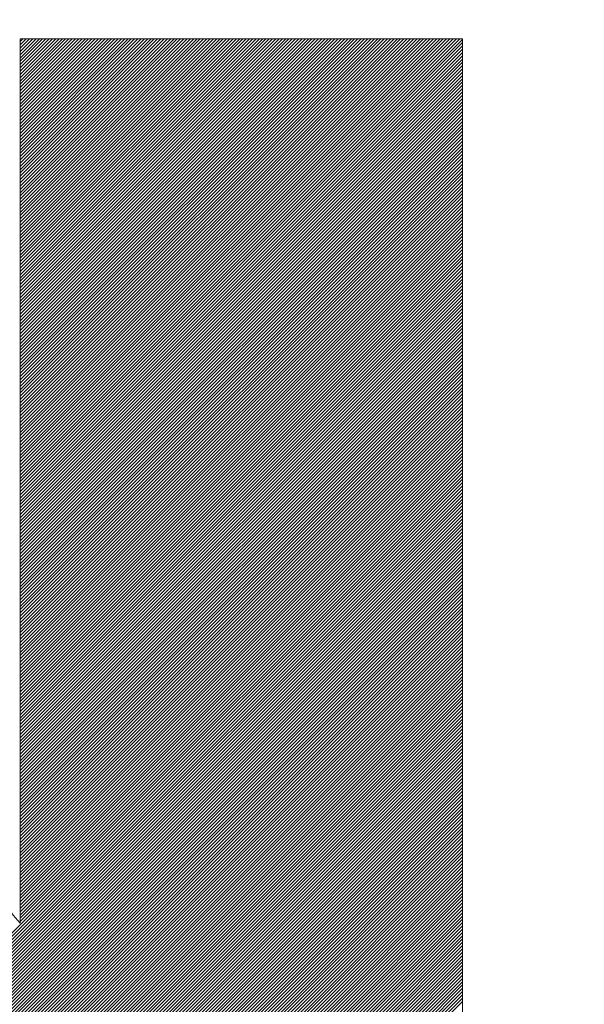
# Model space of a CAD drawing. Header units: millimetres. Extents: x 0 to 1300, y 0 to 891.
# Tile 62 of 124: x 181.84 to 183.37, y 606.15 to 608.82. Entities that reach past the tile are written whole.
import ezdxf

# ---------------------------------------------------------------- set-up
doc = ezdxf.new("R2010")
doc.units = ezdxf.units.MM
doc.header["$LTSCALE"] = 0.54643
doc.layers.add('NoLayerName_001', color=7, linetype='Continuous')

# ---------------------------------------------------------------- blocks, each defined once
blk = doc.blocks.new('JZB_0013')
at = {"layer": 'NoLayerName_001', "color": 7, "linetype": 'Continuous', "lineweight": 25}
for p, q in [((19.0325, 4.8403), (17.8397, 3.6476)), ((19.0236, 4.8403), (17.8397, 3.6565)), ((19.0147, 4.8403), (17.8397, 3.6654)), ((19.0058, 4.8403), (17.8397, 3.6743)), ((18.9968, 4.8403), (17.8397, 3.6832)), ((18.9879, 4.8403), (17.8397, 3.6921)), ((18.979, 4.8403), (17.8397, 3.701)), ((18.9701, 4.8403), (17.8397, 3.71)), ((18.9612, 4.8403), (17.8397, 3.7189)), ((18.9523, 4.8403), (17.8397, 3.7278)), ((18.9434, 4.8403), (17.8397, 3.7367)), ((18.9345, 4.8403), (17.8397, 3.7456)), ((18.9256, 4.8403), (17.8397, 3.7545)), ((18.9167, 4.8403), (17.8397, 3.7634)), ((18.9078, 4.8403), (17.8397, 3.7723)), ((18.8988, 4.8403), (17.8397, 3.7812)), ((18.8899, 4.8403), (17.8397, 3.7901)), ((18.881, 4.8403), (17.8397, 3.799)), ((18.8721, 4.8403), (17.8397, 3.8079)), ((18.8632, 4.8403), (17.8397, 3.8169)), ((18.8543, 4.8403), (17.8397, 3.8258)), ((18.8454, 4.8403), (17.8397, 3.8347)), ((18.8365, 4.8403), (17.8397, 3.8436)), ((18.8276, 4.8403), (17.8397, 3.8525)), ((18.8187, 4.8403), (17.8397, 3.8614)), ((18.8098, 4.8403), (17.8397, 3.8703)), ((18.8009, 4.8403), (17.8397, 3.8792)), ((18.7919, 4.8403), (17.8397, 3.8881)), ((18.783, 4.8403), (17.8397, 3.897)), ((18.7741, 4.8403), (17.8397, 3.9059)), ((18.7652, 4.8403), (17.8397, 3.9148)), ((18.7563, 4.8403), (17.8397, 3.9238)), ((18.7474, 4.8403), (17.8397, 3.9327)), ((18.7385, 4.8403), (17.8397, 3.9416)), ((18.7296, 4.8403), (17.8397, 3.9505)), ((18.7207, 4.8403), (17.8397, 3.9594)), ((18.7118, 4.8403), (17.8397, 3.9683)), ((18.7029, 4.8403), (17.8397, 3.9772)), ((18.694, 4.8403), (17.8397, 3.9861)), ((18.685, 4.8403), (17.8397, 3.995)), ((18.6761, 4.8403), (17.8397, 4.0039)), ((18.6672, 4.8403), (17.8397, 4.0128)), ((18.6583, 4.8403), (17.8397, 4.0217)), ((18.6494, 4.8403), (17.8397, 4.0307)), ((18.6405, 4.8403), (17.8397, 4.0396)), ((18.6316, 4.8403), (17.8397, 4.0485)), ((18.6227, 4.8403), (17.8397, 4.0574)), ((18.6138, 4.8403), (17.8397, 4.0663)), ((18.6049, 4.8403), (17.8397, 4.0752)), ((18.596, 4.8403), (17.8397, 4.0841)), ((18.5871, 4.8403), (17.8397, 4.093)), ((18.5781, 4.8403), (17.8397, 4.1019)), ((18.5692, 4.8403), (17.8397, 4.1108)), ((18.5603, 4.8403), (17.8397, 4.1197)), ((18.5514, 4.8403), (17.8397, 4.1286)), ((18.5425, 4.8403), (17.8397, 4.1376)), ((18.5336, 4.8403), (17.8397, 4.1465)), ((18.5247, 4.8403), (17.8397, 4.1554)), ((18.5158, 4.8403), (17.8397, 4.1643)), ((18.5069, 4.8403), (17.8397, 4.1732)), ((18.498, 4.8403), (17.8397, 4.1821)), ((18.4891, 4.8403), (17.8397, 4.191)), ((18.4802, 4.8403), (17.8397, 4.1999)), ((18.4712, 4.8403), (17.8397, 4.2088)), ((18.4623, 4.8403), (17.8397, 4.2177)), ((18.4534, 4.8403), (17.8397, 4.2266)), ((18.4445, 4.8403), (17.8397, 4.2355)), ((18.4356, 4.8403), (17.8397, 4.2445)), ((18.4267, 4.8403), (17.8397, 4.2534)), ((18.4178, 4.8403), (17.8397, 4.2623)), ((18.4089, 4.8403), (17.8397, 4.2712)), ((18.4, 4.8403), (17.8397, 4.2801)), ((18.3911, 4.8403), (17.8397, 4.289)), ((18.3822, 4.8403), (17.8397, 4.2979)), ((18.3733, 4.8403), (17.8397, 4.3068)), ((18.3643, 4.8403), (17.8397, 4.3157)), ((18.3554, 4.8403), (17.8397, 4.3246)), ((18.3465, 4.8403), (17.8397, 4.3335)), ((18.3376, 4.8403), (17.8397, 4.3424)), ((18.3287, 4.8403), (17.8397, 4.3514)), ((18.3198, 4.8403), (17.8397, 4.3603)), ((18.3109, 4.8403), (17.8397, 4.3692)), ((18.302, 4.8403), (17.8397, 4.3781)), ((18.2931, 4.8403), (17.8397, 4.387)), ((18.2842, 4.8403), (17.8397, 4.3959)), ((18.2753, 4.8403), (17.8397, 4.4048)), ((18.2664, 4.8403), (17.8397, 4.4137)), ((18.2574, 4.8403), (17.8397, 4.4226)), ((18.2485, 4.8403), (17.8397, 4.4315)), ((18.2396, 4.8403), (17.8397, 4.4404)), ((18.2307, 4.8403), (17.8397, 4.4494)), ((18.2218, 4.8403), (17.8397, 4.4583)), ((18.2129, 4.8403), (17.8397, 4.4672)), ((18.204, 4.8403), (17.8397, 4.4761)), ((18.1951, 4.8403), (17.8397, 4.485)), ((18.1862, 4.8403), (17.8397, 4.4939)), ((18.1773, 4.8403), (17.8397, 4.5028)), ((18.1684, 4.8403), (17.8397, 4.5117)), ((18.1595, 4.8403), (17.8397, 4.5206)), ((18.1505, 4.8403), (17.8397, 4.5295)), ((18.1416, 4.8403), (17.8397, 4.5384)), ((18.1327, 4.8403), (17.8397, 4.5473)), ((18.1238, 4.8403), (17.8397, 4.5563)), ((18.1149, 4.8403), (17.8397, 4.5652)), ((18.106, 4.8403), (17.8397, 4.5741)), ((18.0971, 4.8403), (17.8397, 4.583)), ((18.0882, 4.8403), (17.8397, 4.5919)), ((18.0793, 4.8403), (17.8397, 4.6008)), ((18.0704, 4.8403), (17.8397, 4.6097)), ((18.0615, 4.8403), (17.8397, 4.6186)), ((18.0525, 4.8403), (17.8397, 4.6275)), ((18.0436, 4.8403), (17.8397, 4.6364)), ((18.0347, 4.8403), (17.8397, 4.6453)), ((18.0258, 4.8403), (17.8397, 4.6542)), ((18.0169, 4.8403), (17.8397, 4.6632)), ((18.008, 4.8403), (17.8397, 4.6721)), ((17.9991, 4.8403), (17.8397, 4.681)), ((17.9902, 4.8403), (17.8397, 4.6899)), ((17.9813, 4.8403), (17.8397, 4.6988)), ((17.9724, 4.8403), (17.8397, 4.7077)), ((17.9635, 4.8403), (17.8397, 4.7166)), ((17.9546, 4.8403), (17.8397, 4.7255)), ((17.9456, 4.8403), (17.8397, 4.7344)), ((17.9367, 4.8403), (17.8397, 4.7433)), ((17.9278, 4.8403), (17.8397, 4.7522)), ((17.9189, 4.8403), (17.8397, 4.7611)), ((17.91, 4.8403), (17.8397, 4.7701)), ((17.9011, 4.8403), (17.8397, 4.779)), ((17.8922, 4.8403), (17.8397, 4.7879)), ((17.8833, 4.8403), (17.8397, 4.7968)), ((17.8744, 4.8403), (17.8397, 4.8057)), ((17.8655, 4.8403), (17.8397, 4.8146)), ((17.8566, 4.8403), (17.8397, 4.8235)), ((17.8477, 4.8403), (17.8397, 4.8324)), ((19.0387, 4.8377), (17.8397, 3.6387)), ((19.0397, 4.8298), (17.8397, 3.6298)), ((19.0397, 4.8209), (17.8397, 3.6209)), ((19.0397, 4.812), (17.8397, 3.612)), ((19.0397, 4.803), (17.8397, 3.603)), ((19.0397, 4.7941), (17.8397, 3.5941)), ((19.0397, 4.7852), (17.8397, 3.5852)), ((19.0397, 4.7763), (17.8397, 3.5763)), ((19.0397, 4.7674), (17.8397, 3.5674)), ((19.0397, 4.7585), (17.8397, 3.5585)), ((19.0397, 4.7496), (17.8397, 3.5496)), ((19.0397, 4.7407), (17.8397, 3.5407)), ((19.0397, 4.7318), (17.8397, 3.5318)), ((19.0397, 4.7229), (17.8397, 3.5229)), ((19.0397, 4.714), (17.8397, 3.514)), ((19.0397, 4.7051), (17.8397, 3.5051)), ((19.0397, 4.6961), (17.8397, 3.4961)), ((19.0397, 4.6872), (17.8397, 3.4872)), ((19.0397, 4.6783), (17.8397, 3.4783)), ((19.0397, 4.6694), (17.8397, 3.4694)), ((19.0397, 4.6605), (17.8397, 3.4605)), ((19.0397, 4.6516), (17.8397, 3.4516)), ((19.0397, 4.6427), (17.8397, 3.4427)), ((19.0397, 4.6338), (17.8397, 3.4338)), ((19.0397, 4.6249), (17.8397, 3.4249)), ((19.0397, 4.616), (17.8397, 3.416)), ((19.0397, 4.6071), (17.8397, 3.4071)), ((19.0397, 4.5982), (17.8397, 3.3982)), ((19.0397, 4.5892), (17.8397, 3.3892)), ((19.0397, 4.5803), (17.8397, 3.3803)), ((19.0397, 4.5714), (17.8397, 3.3714)), ((19.0397, 4.5625), (17.8397, 3.3625)), ((19.0397, 4.5536), (17.8397, 3.3536)), ((19.0397, 4.5447), (17.8397, 3.3447)), ((19.0397, 4.5358), (17.8397, 3.3358)), ((19.0397, 4.5269), (17.8397, 3.3269)), ((19.0397, 4.518), (17.8397, 3.318)), ((19.0397, 4.5091), (17.8397, 3.3091)), ((19.0397, 4.5002), (17.8397, 3.3002)), ((19.0397, 4.4913), (17.8397, 3.2913)), ((19.0397, 4.4823), (17.8397, 3.2823)), ((19.0397, 4.4734), (17.8397, 3.2734)), ((19.0397, 4.4645), (17.8397, 3.2645)), ((19.0397, 4.4556), (17.8397, 3.2556)), ((19.0397, 4.4467), (17.8397, 3.2467)), ((19.0397, 4.4378), (17.8397, 3.2378)), ((19.0397, 4.4289), (17.8397, 3.2289)), ((19.0397, 4.42), (17.8397, 3.22)), ((19.0397, 4.4111), (17.8397, 3.2111)), ((19.0397, 4.4022), (17.8397, 3.2022)), ((19.0397, 4.3933), (17.8397, 3.1933)), ((19.0397, 4.3843), (17.8397, 3.1844)), ((19.0397, 4.3754), (17.8397, 3.1754)), ((19.0397, 4.3665), (17.8397, 3.1665)), ((19.0397, 4.3576), (17.8397, 3.1576)), ((19.0397, 4.3487), (17.8397, 3.1487)), ((19.0397, 4.3398), (17.8397, 3.1398)), ((19.0397, 4.3309), (17.8397, 3.1309)), ((19.0397, 4.322), (17.8397, 3.122)), ((19.0397, 4.3131), (17.8397, 3.1131)), ((19.0397, 4.3042), (17.8397, 3.1042)), ((19.0397, 4.2953), (17.8397, 3.0953)), ((19.0397, 4.2864), (17.8397, 3.0864)), ((19.0397, 4.2774), (17.8397, 3.0775)), ((19.0397, 4.2685), (17.8397, 3.0685)), ((19.0397, 4.2596), (17.8397, 3.0596)), ((19.0397, 4.2507), (17.8397, 3.0507)), ((19.0397, 4.2418), (17.8397, 3.0418)), ((19.0397, 4.2329), (17.8397, 3.0329)), ((19.0397, 4.224), (17.8397, 3.024)), ((19.0397, 4.2151), (17.8397, 3.0151)), ((19.0397, 4.2062), (17.8397, 3.0062)), ((19.0397, 4.1973), (17.8397, 2.9973)), ((19.0397, 4.1884), (17.8397, 2.9884)), ((19.0397, 4.1795), (17.8397, 2.9795)), ((19.0397, 4.1705), (17.8397, 2.9706)), ((19.0397, 4.1616), (17.8397, 2.9616)), ((19.0397, 4.1527), (17.8397, 2.9527)), ((19.0397, 4.1438), (17.8397, 2.9438)), ((19.0397, 4.1349), (17.8397, 2.9349)), ((19.0397, 4.126), (17.8397, 2.926)), ((19.0397, 4.1171), (17.8397, 2.9171)), ((19.0397, 4.1082), (17.8397, 2.9082)), ((19.0397, 4.0993), (17.8397, 2.8993)), ((19.0397, 4.0904), (17.8397, 2.8904)), ((19.0397, 4.0815), (17.8397, 2.8815)), ((19.0397, 4.0726), (17.8397, 2.8726)), ((19.0397, 4.0636), (17.8397, 2.8636)), ((19.0397, 4.0547), (17.8397, 2.8547)), ((19.0397, 4.0458), (17.8397, 2.8458)), ((19.0397, 4.0369), (17.8397, 2.8369)), ((19.0397, 4.028), (17.8397, 2.828)), ((19.0397, 4.0191), (17.8397, 2.8191)), ((19.0397, 4.0102), (17.8397, 2.8102)), ((19.0397, 4.0013), (17.8397, 2.8013)), ((19.0397, 3.9924), (17.8397, 2.7924)), ((19.0397, 3.9835), (17.8397, 2.7835)), ((19.0397, 3.9746), (17.8397, 2.7746)), ((19.0397, 3.9657), (17.8397, 2.7657)), ((19.0397, 3.9567), (17.8397, 2.7567)), ((19.0397, 3.9478), (17.8397, 2.7478)), ((19.0397, 3.9389), (17.8397, 2.7389)), ((19.0397, 3.93), (17.8397, 2.73)), ((19.0397, 3.9211), (17.8397, 2.7211)), ((19.0397, 3.9122), (17.8397, 2.7122)), ((19.0397, 3.9033), (17.8397, 2.7033)), ((19.0397, 3.8944), (17.8397, 2.6944)), ((19.0397, 3.8855), (17.8397, 2.6855)), ((19.0397, 3.8766), (17.8397, 2.6766)), ((19.0397, 3.8677), (17.8397, 2.6677)), ((19.0397, 3.8588), (17.8397, 2.6588)), ((19.0397, 3.8498), (17.8397, 2.6498)), ((19.0397, 3.8409), (17.8397, 2.6409)), ((19.0397, 3.832), (17.8397, 2.632)), ((19.0397, 3.8231), (17.8397, 2.6231)), ((19.0397, 3.8142), (17.8397, 2.6142)), ((19.0397, 3.8053), (17.8397, 2.6053)), ((19.0397, 3.7964), (17.8397, 2.5964)), ((19.0397, 3.7875), (17.8397, 2.5875)), ((19.0397, 3.7786), (17.8397, 2.5786)), ((19.0397, 3.7697), (17.8397, 2.5697)), ((19.0397, 3.7608), (17.8397, 2.5608)), ((19.0397, 3.7519), (17.8397, 2.5519)), ((19.0397, 3.7429), (17.8397, 2.5429)), ((19.0397, 3.734), (17.8397, 2.534)), ((19.0397, 3.7251), (17.8397, 2.5251)), ((19.0397, 3.7162), (17.8397, 2.5162)), ((19.0397, 3.7073), (17.8397, 2.5073)), ((19.0397, 3.6984), (17.8397, 2.4984)), ((19.0397, 3.6895), (17.8397, 2.4895)), ((19.0397, 3.6806), (17.8397, 2.4806)), ((19.0397, 3.6717), (17.8397, 2.4717)), ((19.0397, 3.6628), (17.8397, 2.4628)), ((19.0397, 3.636), (15.4442, 0.0405)), ((19.0397, 3.6539), (17.8397, 2.4539)), ((19.0397, 3.6449), (17.8397, 2.445)), ((19.0397, 3.6271), (15.4531, 0.0405)), ((19.0397, 3.6182), (15.462, 0.0405)), ((19.0397, 3.6093), (15.4709, 0.0405)), ((19.0397, 3.6004), (15.4798, 0.0405)), ((19.0397, 3.5915), (15.4887, 0.0405)), ((19.0397, 3.5826), (15.4976, 0.0405)), ((19.0397, 3.5737), (15.5065, 0.0405)), ((19.0397, 3.5648), (15.5154, 0.0405)), ((19.0397, 3.5559), (15.5243, 0.0405)), ((19.0397, 3.547), (15.5332, 0.0405)), ((19.0397, 3.538), (15.5421, 0.0405)), ((19.0397, 3.5291), (15.5511, 0.0405)), ((19.0397, 3.5202), (15.56, 0.0405)), ((19.0397, 3.5113), (15.5689, 0.0405)), ((19.0397, 3.5024), (15.5778, 0.0405)), ((19.0397, 3.4935), (15.5867, 0.0405)), ((19.0397, 3.4846), (15.5956, 0.0405)), ((19.0397, 3.4757), (15.6045, 0.0405)), ((19.0397, 3.4668), (15.6134, 0.0405)), ((19.0397, 3.4579), (15.6223, 0.0405)), ((19.0397, 3.449), (15.6312, 0.0405)), ((19.0397, 3.4401), (15.6401, 0.0405)), ((19.0397, 3.4311), (15.649, 0.0405)), ((19.0397, 3.4222), (15.658, 0.0405)), ((19.0397, 3.4133), (15.6669, 0.0405)), ((19.0397, 3.4044), (15.6758, 0.0405)), ((19.0397, 3.3955), (15.6847, 0.0405)), ((19.0397, 3.3866), (15.6936, 0.0405)), ((19.0397, 3.3777), (15.7025, 0.0405)), ((19.0397, 3.3688), (15.7114, 0.0405)), ((19.0397, 3.3599), (15.7203, 0.0405)), ((19.0397, 3.351), (15.7292, 0.0405)), ((19.0397, 3.3421), (15.7381, 0.0405)), ((19.0397, 3.3332), (15.747, 0.0405)), ((19.0397, 3.3242), (15.7559, 0.0405)), ((19.0397, 3.3153), (15.7649, 0.0405)), ((19.0397, 3.3064), (15.7738, 0.0405)), ((19.0397, 3.2975), (15.7827, 0.0405)), ((19.0397, 3.2886), (15.7916, 0.0405)), ((19.0397, 3.2797), (15.8005, 0.0405)), ((19.0397, 3.2708), (15.8094, 0.0405)), ((19.0397, 3.2619), (15.8183, 0.0405)), ((19.0397, 3.253), (15.8272, 0.0405)), ((19.0397, 3.2441), (15.8361, 0.0405)), ((19.0397, 3.2352), (15.845, 0.0405)), ((19.0397, 3.2263), (15.8539, 0.0405)), ((19.0397, 3.2173), (15.8628, 0.0405)), ((19.0397, 3.2084), (15.8718, 0.0405)), ((19.0397, 3.1995), (15.8807, 0.0405)), ((19.0397, 3.1906), (15.8896, 0.0405)), ((19.0397, 3.1817), (15.8985, 0.0405)), ((19.0397, 3.1728), (15.9074, 0.0405)), ((19.0397, 3.1639), (15.9163, 0.0405)), ((19.0397, 3.155), (17.8397, 1.955)), ((19.0397, 3.1461), (17.8397, 1.9461)), ((19.0397, 3.1372), (17.8397, 1.9372)), ((19.0397, 3.1283), (17.8397, 1.9283)), ((19.0397, 3.1194), (17.8397, 1.9194)), ((19.0397, 3.1104), (17.8397, 1.9104)), ((19.0397, 3.1015), (17.8397, 1.9015)), ((19.0397, 3.0926), (17.8397, 1.8926)), ((19.0397, 3.0837), (17.8397, 1.8837)), ((19.0397, 3.0748), (17.8397, 1.8748)), ((19.0397, 3.0659), (17.8397, 1.8659)), ((19.0397, 3.057), (17.8397, 1.857)), ((19.0397, 3.0481), (17.8397, 1.8481)), ((19.0397, 3.0392), (17.8397, 1.8392)), ((19.0397, 3.0303), (17.8397, 1.8303)), ((19.0397, 3.0214), (17.8397, 1.8214)), ((19.0397, 3.0125), (17.8397, 1.8125)), ((19.0397, 3.0035), (17.8397, 1.8035)), ((19.0397, 2.9946), (17.8397, 1.7946)), ((19.0397, 2.9857), (17.8397, 1.7857)), ((19.0397, 2.9768), (17.8397, 1.7768)), ((19.0397, 2.9679), (17.8397, 1.7679)), ((19.0397, 2.959), (17.8397, 1.759)), ((19.0397, 2.9501), (17.8397, 1.7501)), ((19.0397, 2.9412), (17.8397, 1.7412)), ((19.0397, 2.9323), (17.8397, 1.7323)), ((19.0397, 2.9234), (17.8397, 1.7234)), ((19.0397, 2.9145), (17.8397, 1.7145)), ((19.0397, 2.9055), (17.8397, 1.7056)), ((19.0397, 2.8966), (17.8397, 1.6966)), ((19.0397, 2.8877), (17.8397, 1.6877)), ((19.0397, 2.8788), (17.8397, 1.6788)), ((19.0397, 2.8699), (17.8397, 1.6699)), ((19.0397, 2.861), (17.8397, 1.661)), ((19.0397, 2.8521), (17.8397, 1.6521)), ((19.0397, 2.8432), (17.8397, 1.6432)), ((19.0397, 2.8343), (17.8397, 1.6343)), ((19.0397, 2.8254), (17.8397, 1.6254)), ((19.0397, 2.8165), (17.8397, 1.6165)), ((19.0397, 2.8076), (17.8397, 1.6076)), ((19.0397, 2.7986), (17.8397, 1.5987)), ((19.0397, 2.7897), (17.8397, 1.5897)), ((19.0397, 2.7808), (17.8397, 1.5808)), ((19.0397, 2.7719), (17.8397, 1.5719)), ((19.0397, 2.763), (17.8397, 1.563)), ((19.0397, 2.7541), (17.8397, 1.5541)), ((19.0397, 2.7452), (17.8397, 1.5452)), ((19.0397, 2.7363), (17.8397, 1.5363)), ((19.0397, 2.7274), (17.8397, 1.5274)), ((19.0397, 2.7185), (17.8397, 1.5185)), ((19.0397, 2.7096), (17.8397, 1.5096)), ((19.0397, 2.7007), (17.8397, 1.5007)), ((19.0397, 2.6917), (17.8397, 1.4918)), ((19.0397, 2.6828), (17.8397, 1.4828)), ((19.0397, 2.6739), (17.8397, 1.4739)), ((19.0397, 2.665), (17.8397, 1.465)), ((19.0397, 2.6561), (17.8397, 1.4561)), ((19.0397, 2.6472), (17.8397, 1.4472)), ((19.0397, 2.6383), (17.8397, 1.4383)), ((19.0397, 2.6294), (17.8397, 1.4294)), ((19.0397, 2.6205), (17.8397, 1.4205)), ((19.0397, 2.6116), (17.8397, 1.4116)), ((19.0397, 2.6027), (17.8397, 1.4027)), ((19.0397, 2.5938), (17.8397, 1.3938)), ((19.0397, 2.5848), (17.8397, 1.3848)), ((19.0397, 2.5759), (17.8397, 1.3759)), ((19.0397, 2.567), (17.8397, 1.367)), ((19.0397, 2.5581), (17.8397, 1.3581)), ((19.0397, 2.5492), (17.8397, 1.3492)), ((19.0397, 2.5403), (17.8397, 1.3403)), ((19.0397, 2.5314), (17.8397, 1.3314)), ((19.0397, 2.5225), (17.8397, 1.3225)), ((19.0397, 2.5136), (17.8397, 1.3136)), ((19.0397, 2.5047), (17.8397, 1.3047)), ((19.0397, 2.4958), (17.8397, 1.2958)), ((19.0397, 2.4869), (17.8397, 1.2869)), ((19.0397, 2.4779), (17.8397, 1.2779)), ((19.0397, 2.469), (17.8397, 1.269)), ((19.0397, 2.4601), (17.8397, 1.2601)), ((19.0397, 2.4512), (17.8397, 1.2512)), ((19.0397, 2.4423), (17.8397, 1.2423)), ((19.0397, 2.4334), (17.8397, 1.2334)), ((19.0397, 2.4245), (17.8397, 1.2245)), ((19.0397, 2.4156), (17.8397, 1.2156)), ((19.0397, 2.4067), (17.8397, 1.2067)), ((19.0397, 2.3978), (17.8397, 1.1978)), ((19.0397, 2.3889), (17.8397, 1.1889)), ((19.0397, 2.38), (17.8397, 1.18)), ((19.0397, 2.371), (17.8397, 1.171)), ((19.0397, 2.3621), (17.8397, 1.1621)), ((19.0397, 2.3532), (17.8397, 1.1532)), ((19.0397, 2.3443), (17.8397, 1.1443)), ((19.0397, 2.3354), (17.8397, 1.1354)), ((19.0397, 2.3265), (17.8397, 1.1265)), ((19.0397, 2.3176), (17.8397, 1.1176)), ((19.0397, 2.3087), (17.8397, 1.1087)), ((19.0397, 2.2998), (17.8397, 1.0998)), ((19.0397, 2.2909), (17.8397, 1.0909)), ((19.0397, 2.282), (17.8397, 1.082)), ((19.0397, 2.2731), (17.8397, 1.0731)), ((19.0397, 2.2641), (17.8397, 1.0641)), ((19.0397, 2.2552), (17.8397, 1.0552)), ((19.0397, 2.2463), (17.8397, 1.0463)), ((19.0397, 2.2374), (17.8397, 1.0374)), ((19.0397, 2.2285), (17.8397, 1.0285))]:
    blk.add_line(p, q, dxfattribs=at)
at = {"layer": 'NoLayerName_001', "color": 7, "linetype": 'Continuous', "lineweight": 13}
blk.add_open_spline([(17.8397, 2.4407), (17.8072, 2.48), (17.739, 2.5607), (17.6398, 2.6906), (17.5381, 2.8302), (17.4352, 2.9788), (17.3316, 3.135), (17.228, 3.2977), (17.1251, 3.4654), (17.0234, 3.637), (16.9236, 3.8111), (16.8263, 3.9864), (16.7323, 4.1618), (16.642, 4.3359), (16.5563, 4.5074), (16.4753, 4.6749), (16.4249, 4.786), (16.3999, 4.8403)], degree=3, knots=[0, 0, 0, 0, 0.153193, 0.316987, 0.490125, 0.671306, 0.859202, 1.052463, 1.249724, 1.449612, 1.650743, 1.851731, 2.051187, 2.247718, 2.439935, 2.626448, 2.805873, 2.805873, 2.805873, 2.805873], dxfattribs=at)
for points in [[(19.0397, 4.8403), (18.8397, 4.8403), (18.4397, 4.8403), (18.0397, 4.8403), (17.8397, 4.8403)], [(17.8397, 4.8403), (17.8397, 4.4404), (17.8397, 3.6405), (17.8397, 2.8406), (17.8397, 2.4407)], [(19.0397, 0.041), (19.0397, 0.8409), (19.0397, 2.4407), (19.0397, 4.0404), (19.0397, 4.8403)]]:
    blk.add_open_spline(points, degree=3, dxfattribs=at)

msp = doc.modelspace()

# ---------------------------------------------------------------- linework, layer by layer
at = {"layer": 'NoLayerName_001', "color": 7, "linetype": 'Continuous', "lineweight": 25}
for radius, start, end in [(39.5, 318.33013, 270), (38, 319.68509, 270.71622)]:
    msp.add_arc((180, 606.3696), radius, start, end, dxfattribs=at)

# ---------------------------------------------------------------- block references
at = {"layer": 'NoLayerName_001'}
msp.add_blockref('JZB_0013', (164, 603.929), dxfattribs=at)

doc.saveas('drawing.dxf')
